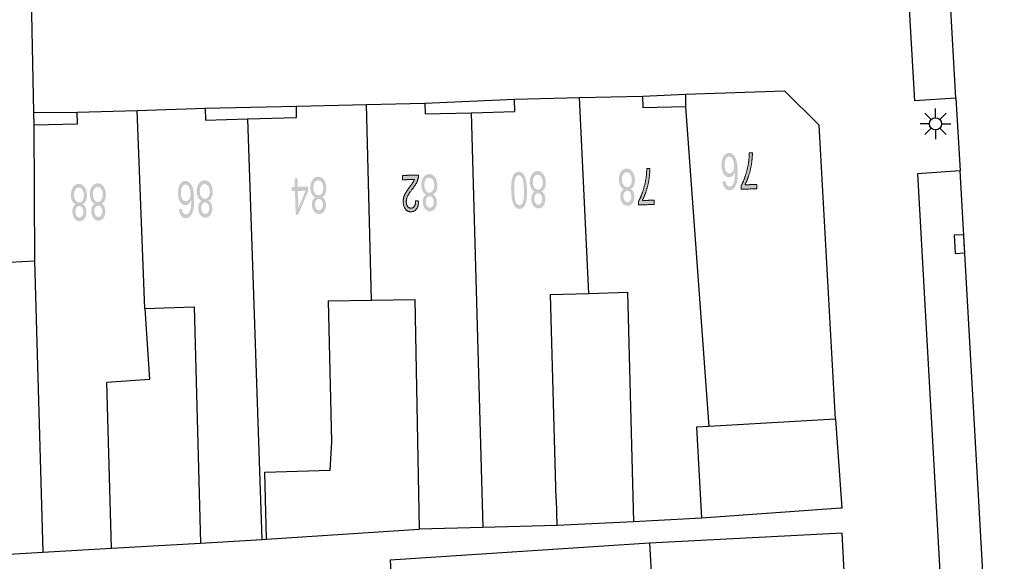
# Model space of a CAD drawing. Header units: metres. Extents: x 134521 to 134907, y 396000 to 396359.
# Tile 69 of 135: x 134715 to 134756, y 396063 to 396086. Entities that reach past the tile are written whole.
import ezdxf

# ---------------------------------------------------------------- set-up
doc = ezdxf.new("R2010")
doc.units = ezdxf.units.M
doc.header["$MEASUREMENT"] = 0

msp = doc.modelspace()

# ---------------------------------------------------------------- hatches: boundary and pattern name
at = {"linetype": 'Continuous', "lineweight": 0, "extrusion": (0, 0, -1)}
h = msp.add_hatch(color=251, dxfattribs=at)
edge = h.paths.add_edge_path()
edge.add_line((-134744.032, 396078.969), (-134744.154, 396078.988))
edge.add_spline(control_points=[(-134744.154, 396078.988), (-134744.174, 396078.88), (-134744.206, 396078.831), (-134744.258, 396078.754), (-134744.331, 396078.756), (-134744.39, 396078.758), (-134744.433, 396078.809), (-134744.489, 396078.874), (-134744.518, 396078.997), (-134744.548, 396079.12), (-134744.541, 396079.345), (-134744.5, 396079.242), (-134744.438, 396079.191), (-134744.375, 396079.14), (-134744.305, 396079.137), (-134744.182, 396079.133), (-134744.091, 396079.266), (-134744, 396079.398), (-134743.993, 396079.613), (-134743.988, 396079.754), (-134744.025, 396079.876), (-134744.061, 396079.999), (-134744.13, 396080.066), (-134744.199, 396080.132), (-134744.289, 396080.135), (-134744.442, 396080.141), (-134744.545, 396079.975), (-134744.647, 396079.809), (-134744.661, 396079.421), (-134744.675, 396078.986), (-134744.575, 396078.785), (-134744.487, 396078.61), (-134744.329, 396078.605), (-134744.211, 396078.601), (-134744.132, 396078.698), (-134744.053, 396078.795), (-134744.032, 396078.969)], knot_values=[0, 0, 0, 0.055556, 0.055556, 0.111111, 0.111111, 0.166667, 0.166667, 0.222222, 0.222222, 0.277778, 0.277778, 0.333333, 0.333333, 0.388889, 0.388889, 0.444444, 0.444444, 0.5, 0.5, 0.555556, 0.555556, 0.611111, 0.611111, 0.666667, 0.666667, 0.722222, 0.722222, 0.777778, 0.777778, 0.833333, 0.833333, 0.888889, 0.888889, 0.944444, 0.944444, 1, 1, 1], degree=2, periodic=0)
edge = h.paths.add_edge_path(flags=16)
edge.add_spline(control_points=[(-134744.512, 396079.632), (-134744.509, 396079.727), (-134744.479, 396079.813), (-134744.449, 396079.899), (-134744.4, 396079.943), (-134744.35, 396079.987), (-134744.296, 396079.985), (-134744.218, 396079.982), (-134744.166, 396079.886), (-134744.114, 396079.79), (-134744.119, 396079.628), (-134744.124, 396079.473), (-134744.182, 396079.385), (-134744.24, 396079.298), (-134744.325, 396079.3), (-134744.408, 396079.303), (-134744.463, 396079.395), (-134744.517, 396079.486), (-134744.512, 396079.632)], knot_values=[0, 0, 0, 0.111111, 0.111111, 0.222222, 0.222222, 0.333333, 0.333333, 0.444444, 0.444444, 0.555556, 0.555556, 0.666667, 0.666667, 0.777778, 0.777778, 0.888889, 0.888889, 1, 1, 1], degree=2, periodic=0)
h = msp.add_hatch(color=251, dxfattribs=at)
edge = h.paths.add_edge_path()
edge.add_line((-134745.444, 396078.845), (-134745.45, 396078.668))
edge.add_line((-134745.45, 396078.668), (-134744.803, 396078.646))
edge.add_line((-134744.803, 396078.646), (-134744.798, 396078.79))
edge.add_spline(control_points=[(-134744.798, 396078.79), (-134744.888, 396078.945), (-134744.973, 396079.201), (-134745.058, 396079.457), (-134745.1, 396079.725), (-134745.131, 396079.915), (-134745.133, 396080.139)], knot_values=[0, 0, 0, 0.333333, 0.333333, 0.666667, 0.666667, 1, 1, 1], degree=2, periodic=0)
edge.add_line((-134745.133, 396080.139), (-134745.26, 396080.143))
edge.add_spline(control_points=[(-134745.26, 396080.143), (-134745.264, 396079.966), (-134745.228, 396079.714), (-134745.192, 396079.462), (-134745.117, 396079.227), (-134745.043, 396078.992), (-134744.955, 396078.829)], knot_values=[0, 0, 0, 0.333333, 0.333333, 0.666667, 0.666667, 1, 1, 1], degree=2, periodic=0)
edge.add_line((-134744.955, 396078.829), (-134745.444, 396078.845))
h = msp.add_hatch(color=251, dxfattribs=at)
edge = h.paths.add_edge_path()
edge.add_spline(control_points=[(-134740.255, 396078.66), (-134740.333, 396078.621), (-134740.372, 396078.544), (-134740.412, 396078.468), (-134740.415, 396078.359), (-134740.419, 396078.196), (-134740.344, 396078.082), (-134740.269, 396077.969), (-134740.139, 396077.965), (-134740.008, 396077.962), (-134739.925, 396078.073), (-134739.842, 396078.185), (-134739.838, 396078.348), (-134739.835, 396078.452), (-134739.869, 396078.531), (-134739.904, 396078.609), (-134739.977, 396078.653), (-134739.883, 396078.695), (-134739.832, 396078.794), (-134739.781, 396078.893), (-134739.777, 396079.032), (-134739.772, 396079.224), (-134739.859, 396079.358), (-134739.946, 396079.491), (-134740.094, 396079.495), (-134740.242, 396079.5), (-134740.336, 396079.371), (-134740.43, 396079.242), (-134740.436, 396079.045), (-134740.44, 396078.899), (-134740.393, 396078.799), (-134740.346, 396078.699), (-134740.255, 396078.66)], knot_values=[0, 0, 0, 0.0625, 0.0625, 0.125, 0.125, 0.1875, 0.1875, 0.25, 0.25, 0.3125, 0.3125, 0.375, 0.375, 0.4375, 0.4375, 0.5, 0.5, 0.5625, 0.5625, 0.625, 0.625, 0.6875, 0.6875, 0.75, 0.75, 0.8125, 0.8125, 0.875, 0.875, 0.9375, 0.9375, 1, 1, 1], degree=2, periodic=0)
edge = h.paths.add_edge_path(flags=16)
edge.add_spline(control_points=[(-134740.309, 396079.043), (-134740.307, 396079.122), (-134740.281, 396079.195), (-134740.254, 396079.268), (-134740.204, 396079.307), (-134740.153, 396079.346), (-134740.097, 396079.345), (-134740.009, 396079.342), (-134739.955, 396079.256), (-134739.9, 396079.169), (-134739.904, 396079.038), (-134739.908, 396078.905), (-134739.969, 396078.82), (-134740.03, 396078.734), (-134740.118, 396078.737), (-134740.205, 396078.739), (-134740.259, 396078.827), (-134740.313, 396078.914), (-134740.309, 396079.043)], knot_values=[0, 0, 0, 0.111111, 0.111111, 0.222222, 0.222222, 0.333333, 0.333333, 0.444444, 0.444444, 0.555556, 0.555556, 0.666667, 0.666667, 0.777778, 0.777778, 0.888889, 0.888889, 1, 1, 1], degree=2, periodic=0)
edge = h.paths.add_edge_path(flags=16)
edge.add_spline(control_points=[(-134740.288, 396078.349), (-134740.285, 396078.456), (-134740.238, 396078.522), (-134740.191, 396078.588), (-134740.118, 396078.586), (-134740.048, 396078.584), (-134740.005, 396078.516), (-134739.962, 396078.447), (-134739.964, 396078.35), (-134739.967, 396078.249), (-134740.015, 396078.182), (-134740.063, 396078.114), (-134740.133, 396078.116), (-134740.203, 396078.118), (-134740.247, 396078.187), (-134740.291, 396078.255), (-134740.288, 396078.349)], knot_values=[0, 0, 0, 0.125, 0.125, 0.25, 0.25, 0.375, 0.375, 0.5, 0.5, 0.625, 0.625, 0.75, 0.75, 0.875, 0.875, 1, 1, 1], degree=2, periodic=0)
h = msp.add_hatch(color=251, dxfattribs=at)
edge = h.paths.add_edge_path()
edge.add_line((-134741.227, 396078.198), (-134741.232, 396078.021))
edge.add_line((-134741.232, 396078.021), (-134740.585, 396078.003))
edge.add_line((-134740.585, 396078.003), (-134740.581, 396078.146))
edge.add_spline(control_points=[(-134740.581, 396078.146), (-134740.672, 396078.301), (-134740.759, 396078.557), (-134740.845, 396078.812), (-134740.889, 396079.08), (-134740.92, 396079.269), (-134740.924, 396079.494)], knot_values=[0, 0, 0, 0.333333, 0.333333, 0.666667, 0.666667, 1, 1, 1], degree=2, periodic=0)
edge.add_line((-134740.924, 396079.494), (-134741.051, 396079.497))
edge.add_spline(control_points=[(-134741.051, 396079.497), (-134741.054, 396079.32), (-134741.016, 396079.068), (-134740.979, 396078.817), (-134740.903, 396078.582), (-134740.826, 396078.347), (-134740.738, 396078.184)], knot_values=[0, 0, 0, 0.333333, 0.333333, 0.666667, 0.666667, 1, 1, 1], degree=2, periodic=0)
edge.add_line((-134740.738, 396078.184), (-134741.227, 396078.198))
at = {"linetype": 'Continuous', "lineweight": 0}
h = msp.add_hatch(color=251, dxfattribs=at)
h.paths.add_polyline_path([(134726.507, 396077.601), (134726.473, 396078.572), (134726.339, 396078.568), (134726.333, 396078.737), (134726.468, 396078.742), (134726.456, 396079.1), (134726.578, 396079.104), (134726.59, 396078.746), (134727.024, 396078.76), (134727.03, 396078.591), (134726.607, 396077.605)])
h.paths.add_polyline_path([(134726.619, 396077.9), (134726.596, 396078.577), (134726.909, 396078.587)], flags=16)
at = {"linetype": 'Continuous', "lineweight": 0, "extrusion": (0, 0, -1)}
h = msp.add_hatch(color=251, dxfattribs=at)
edge = h.paths.add_edge_path()
edge.add_spline(control_points=[(-134727.585, 396078.324), (-134727.664, 396078.285), (-134727.703, 396078.209), (-134727.743, 396078.132), (-134727.747, 396078.024), (-134727.752, 396077.861), (-134727.678, 396077.747), (-134727.603, 396077.633), (-134727.473, 396077.628), (-134727.342, 396077.624), (-134727.259, 396077.735), (-134727.175, 396077.846), (-134727.17, 396078.01), (-134727.166, 396078.114), (-134727.2, 396078.192), (-134727.234, 396078.27), (-134727.307, 396078.315), (-134727.213, 396078.357), (-134727.162, 396078.455), (-134727.11, 396078.554), (-134727.105, 396078.693), (-134727.099, 396078.885), (-134727.185, 396079.019), (-134727.271, 396079.153), (-134727.419, 396079.158), (-134727.567, 396079.163), (-134727.662, 396079.035), (-134727.757, 396078.907), (-134727.764, 396078.71), (-134727.769, 396078.564), (-134727.722, 396078.464), (-134727.676, 396078.363), (-134727.585, 396078.324)], knot_values=[0, 0, 0, 0.0625, 0.0625, 0.125, 0.125, 0.1875, 0.1875, 0.25, 0.25, 0.3125, 0.3125, 0.375, 0.375, 0.4375, 0.4375, 0.5, 0.5, 0.5625, 0.5625, 0.625, 0.625, 0.6875, 0.6875, 0.75, 0.75, 0.8125, 0.8125, 0.875, 0.875, 0.9375, 0.9375, 1, 1, 1], degree=2, periodic=0)
edge = h.paths.add_edge_path(flags=16)
edge.add_spline(control_points=[(-134727.637, 396078.707), (-134727.635, 396078.786), (-134727.607, 396078.859), (-134727.58, 396078.932), (-134727.53, 396078.971), (-134727.479, 396079.009), (-134727.423, 396079.007), (-134727.335, 396079.004), (-134727.281, 396078.918), (-134727.227, 396078.831), (-134727.232, 396078.7), (-134727.236, 396078.567), (-134727.298, 396078.482), (-134727.359, 396078.397), (-134727.448, 396078.4), (-134727.534, 396078.403), (-134727.588, 396078.491), (-134727.642, 396078.578), (-134727.637, 396078.707)], knot_values=[0, 0, 0, 0.111111, 0.111111, 0.222222, 0.222222, 0.333333, 0.333333, 0.444444, 0.444444, 0.555556, 0.555556, 0.666667, 0.666667, 0.777778, 0.777778, 0.888889, 0.888889, 1, 1, 1], degree=2, periodic=0)
edge = h.paths.add_edge_path(flags=16)
edge.add_spline(control_points=[(-134727.62, 396078.013), (-134727.617, 396078.12), (-134727.569, 396078.185), (-134727.522, 396078.251), (-134727.449, 396078.249), (-134727.378, 396078.246), (-134727.336, 396078.178), (-134727.293, 396078.11), (-134727.296, 396078.013), (-134727.3, 396077.911), (-134727.348, 396077.844), (-134727.397, 396077.777), (-134727.466, 396077.779), (-134727.536, 396077.782), (-134727.58, 396077.85), (-134727.624, 396077.919), (-134727.62, 396078.013)], knot_values=[0, 0, 0, 0.125, 0.125, 0.25, 0.25, 0.375, 0.375, 0.5, 0.5, 0.625, 0.625, 0.75, 0.75, 0.875, 0.875, 1, 1, 1], degree=2, periodic=0)
h = msp.add_hatch(color=251, dxfattribs=at)
edge = h.paths.add_edge_path()
edge.add_line((-134730.893, 396079.036), (-134730.888, 396079.213))
edge.add_line((-134730.888, 396079.213), (-134731.548, 396079.232))
edge.add_spline(control_points=[(-134731.548, 396079.232), (-134731.551, 396079.165), (-134731.537, 396079.103), (-134731.515, 396079.001), (-134731.462, 396078.902), (-134731.409, 396078.802), (-134731.308, 396078.67), (-134731.151, 396078.465), (-134731.097, 396078.347), (-134731.043, 396078.228), (-134731.046, 396078.123), (-134731.049, 396078.014), (-134731.103, 396077.94), (-134731.158, 396077.867), (-134731.241, 396077.869), (-134731.33, 396077.871), (-134731.381, 396077.953), (-134731.432, 396078.034), (-134731.428, 396078.175)], knot_values=[0, 0, 0, 0.111111, 0.111111, 0.222222, 0.222222, 0.333333, 0.333333, 0.444444, 0.444444, 0.555556, 0.555556, 0.666667, 0.666667, 0.777778, 0.777778, 0.888889, 0.888889, 1, 1, 1], degree=2, periodic=0)
edge.add_line((-134731.428, 396078.175), (-134731.555, 396078.159))
edge.add_spline(control_points=[(-134731.555, 396078.159), (-134731.548, 396077.947), (-134731.467, 396077.834), (-134731.385, 396077.721), (-134731.243, 396077.717), (-134731.099, 396077.713), (-134731.012, 396077.83), (-134730.925, 396077.947), (-134730.92, 396078.124), (-134730.917, 396078.214), (-134730.939, 396078.302), (-134730.961, 396078.389), (-134731.015, 396078.487), (-134731.07, 396078.585), (-134731.197, 396078.756), (-134731.304, 396078.898), (-134731.333, 396078.949), (-134731.363, 396078.999), (-134731.382, 396079.05)], knot_values=[0, 0, 0, 0.111111, 0.111111, 0.222222, 0.222222, 0.333333, 0.333333, 0.444444, 0.444444, 0.555556, 0.555556, 0.666667, 0.666667, 0.777778, 0.777778, 0.888889, 0.888889, 1, 1, 1], degree=2, periodic=0)
edge.add_line((-134731.382, 396079.05), (-134730.893, 396079.036))
h = msp.add_hatch(color=251, dxfattribs=at)
edge = h.paths.add_edge_path()
edge.add_spline(control_points=[(-134732.142, 396078.434), (-134732.22, 396078.394), (-134732.259, 396078.318), (-134732.298, 396078.241), (-134732.301, 396078.133), (-134732.306, 396077.969), (-134732.23, 396077.856), (-134732.155, 396077.742), (-134732.025, 396077.739), (-134731.894, 396077.735), (-134731.812, 396077.847), (-134731.729, 396077.958), (-134731.724, 396078.122), (-134731.721, 396078.226), (-134731.756, 396078.304), (-134731.79, 396078.382), (-134731.863, 396078.426), (-134731.77, 396078.469), (-134731.719, 396078.568), (-134731.668, 396078.666), (-134731.664, 396078.806), (-134731.658, 396078.998), (-134731.745, 396079.131), (-134731.832, 396079.265), (-134731.98, 396079.269), (-134732.128, 396079.273), (-134732.222, 396079.144), (-134732.317, 396079.015), (-134732.322, 396078.819), (-134732.326, 396078.673), (-134732.279, 396078.572), (-134732.232, 396078.472), (-134732.142, 396078.434)], knot_values=[0, 0, 0, 0.0625, 0.0625, 0.125, 0.125, 0.1875, 0.1875, 0.25, 0.25, 0.3125, 0.3125, 0.375, 0.375, 0.4375, 0.4375, 0.5, 0.5, 0.5625, 0.5625, 0.625, 0.625, 0.6875, 0.6875, 0.75, 0.75, 0.8125, 0.8125, 0.875, 0.875, 0.9375, 0.9375, 1, 1, 1], degree=2, periodic=0)
edge = h.paths.add_edge_path(flags=16)
edge.add_spline(control_points=[(-134732.196, 396078.817), (-134732.193, 396078.896), (-134732.167, 396078.969), (-134732.14, 396079.042), (-134732.09, 396079.081), (-134732.04, 396079.12), (-134731.983, 396079.118), (-134731.895, 396079.116), (-134731.841, 396079.029), (-134731.787, 396078.943), (-134731.79, 396078.812), (-134731.794, 396078.679), (-134731.855, 396078.593), (-134731.916, 396078.508), (-134732.005, 396078.51), (-134732.091, 396078.513), (-134732.145, 396078.6), (-134732.199, 396078.688), (-134732.196, 396078.817)], knot_values=[0, 0, 0, 0.111111, 0.111111, 0.222222, 0.222222, 0.333333, 0.333333, 0.444444, 0.444444, 0.555556, 0.555556, 0.666667, 0.666667, 0.777778, 0.777778, 0.888889, 0.888889, 1, 1, 1], degree=2, periodic=0)
edge = h.paths.add_edge_path(flags=16)
edge.add_spline(control_points=[(-134732.175, 396078.123), (-134732.172, 396078.229), (-134732.125, 396078.295), (-134732.078, 396078.361), (-134732.005, 396078.359), (-134731.934, 396078.357), (-134731.891, 396078.289), (-134731.848, 396078.221), (-134731.851, 396078.124), (-134731.853, 396078.023), (-134731.902, 396077.955), (-134731.95, 396077.888), (-134732.019, 396077.89), (-134732.089, 396077.892), (-134732.133, 396077.96), (-134732.177, 396078.029), (-134732.175, 396078.123)], knot_values=[0, 0, 0, 0.125, 0.125, 0.25, 0.25, 0.375, 0.375, 0.5, 0.5, 0.625, 0.625, 0.75, 0.75, 0.875, 0.875, 1, 1, 1], degree=2, periodic=0)
h = msp.add_hatch(color=251, dxfattribs=at)
edge = h.paths.add_edge_path()
edge.add_spline(control_points=[(-134736.006, 396078.615), (-134736.014, 396078.349), (-134735.982, 396078.186), (-134735.95, 396078.023), (-134735.88, 396077.933), (-134735.811, 396077.843), (-134735.702, 396077.84), (-134735.622, 396077.838), (-134735.559, 396077.885), (-134735.497, 396077.932), (-134735.455, 396078.022), (-134735.413, 396078.112), (-134735.387, 396078.243), (-134735.361, 396078.374), (-134735.355, 396078.597), (-134735.347, 396078.86), (-134735.379, 396079.024), (-134735.411, 396079.187), (-134735.48, 396079.277), (-134735.549, 396079.367), (-134735.659, 396079.37), (-134735.804, 396079.375), (-134735.89, 396079.222), (-134735.994, 396079.037), (-134736.006, 396078.615)], knot_values=[0, 0, 0, 0.083333, 0.083333, 0.166667, 0.166667, 0.25, 0.25, 0.333333, 0.333333, 0.416667, 0.416667, 0.5, 0.5, 0.583333, 0.583333, 0.666667, 0.666667, 0.75, 0.75, 0.833333, 0.833333, 0.916667, 0.916667, 1, 1, 1], degree=2, periodic=0)
edge = h.paths.add_edge_path(flags=16)
edge.add_spline(control_points=[(-134735.88, 396078.611), (-134735.869, 396078.981), (-134735.809, 396079.102), (-134735.748, 396079.222), (-134735.663, 396079.22), (-134735.579, 396079.217), (-134735.525, 396079.093), (-134735.471, 396078.969), (-134735.481, 396078.6), (-134735.492, 396078.23), (-134735.552, 396078.11), (-134735.613, 396077.99), (-134735.699, 396077.992), (-134735.783, 396077.995), (-134735.831, 396078.103), (-134735.89, 396078.242), (-134735.88, 396078.611)], knot_values=[0, 0, 0, 0.125, 0.125, 0.25, 0.25, 0.375, 0.375, 0.5, 0.5, 0.625, 0.625, 0.75, 0.75, 0.875, 0.875, 1, 1, 1], degree=2, periodic=0)
h = msp.add_hatch(color=251, dxfattribs=at)
edge = h.paths.add_edge_path()
edge.add_spline(control_points=[(-134736.595, 396078.557), (-134736.673, 396078.517), (-134736.712, 396078.441), (-134736.751, 396078.364), (-134736.754, 396078.256), (-134736.759, 396078.093), (-134736.684, 396077.979), (-134736.609, 396077.866), (-134736.479, 396077.862), (-134736.348, 396077.858), (-134736.265, 396077.97), (-134736.182, 396078.082), (-134736.178, 396078.245), (-134736.175, 396078.349), (-134736.209, 396078.427), (-134736.243, 396078.505), (-134736.317, 396078.549), (-134736.223, 396078.592), (-134736.172, 396078.691), (-134736.121, 396078.79), (-134736.117, 396078.929), (-134736.112, 396079.121), (-134736.199, 396079.255), (-134736.286, 396079.388), (-134736.434, 396079.392), (-134736.582, 396079.396), (-134736.676, 396079.267), (-134736.77, 396079.138), (-134736.776, 396078.942), (-134736.78, 396078.796), (-134736.733, 396078.696), (-134736.686, 396078.595), (-134736.595, 396078.557)], knot_values=[0, 0, 0, 0.0625, 0.0625, 0.125, 0.125, 0.1875, 0.1875, 0.25, 0.25, 0.3125, 0.3125, 0.375, 0.375, 0.4375, 0.4375, 0.5, 0.5, 0.5625, 0.5625, 0.625, 0.625, 0.6875, 0.6875, 0.75, 0.75, 0.8125, 0.8125, 0.875, 0.875, 0.9375, 0.9375, 1, 1, 1], degree=2, periodic=0)
edge = h.paths.add_edge_path(flags=16)
edge.add_spline(control_points=[(-134736.649, 396078.94), (-134736.647, 396079.019), (-134736.62, 396079.092), (-134736.594, 396079.165), (-134736.543, 396079.204), (-134736.493, 396079.243), (-134736.437, 396079.241), (-134736.349, 396079.239), (-134736.294, 396079.152), (-134736.24, 396079.066), (-134736.244, 396078.935), (-134736.247, 396078.802), (-134736.308, 396078.716), (-134736.369, 396078.631), (-134736.458, 396078.633), (-134736.545, 396078.636), (-134736.599, 396078.723), (-134736.653, 396078.811), (-134736.649, 396078.94)], knot_values=[0, 0, 0, 0.111111, 0.111111, 0.222222, 0.222222, 0.333333, 0.333333, 0.444444, 0.444444, 0.555556, 0.555556, 0.666667, 0.666667, 0.777778, 0.777778, 0.888889, 0.888889, 1, 1, 1], degree=2, periodic=0)
edge = h.paths.add_edge_path(flags=16)
edge.add_spline(control_points=[(-134736.628, 396078.246), (-134736.625, 396078.352), (-134736.578, 396078.418), (-134736.531, 396078.484), (-134736.458, 396078.482), (-134736.387, 396078.48), (-134736.344, 396078.412), (-134736.301, 396078.344), (-134736.304, 396078.247), (-134736.307, 396078.146), (-134736.355, 396078.078), (-134736.403, 396078.011), (-134736.473, 396078.013), (-134736.543, 396078.015), (-134736.587, 396078.083), (-134736.631, 396078.152), (-134736.628, 396078.246)], knot_values=[0, 0, 0, 0.125, 0.125, 0.25, 0.25, 0.375, 0.375, 0.5, 0.5, 0.625, 0.625, 0.75, 0.75, 0.875, 0.875, 1, 1, 1], degree=2, periodic=0)
h = msp.add_hatch(color=251, dxfattribs=at)
edge = h.paths.add_edge_path()
edge.add_spline(control_points=[(-134717.75, 396078.029), (-134717.828, 396077.99), (-134717.867, 396077.913), (-134717.907, 396077.837), (-134717.91, 396077.728), (-134717.914, 396077.565), (-134717.839, 396077.451), (-134717.764, 396077.338), (-134717.634, 396077.334), (-134717.503, 396077.331), (-134717.42, 396077.442), (-134717.337, 396077.554), (-134717.333, 396077.717), (-134717.33, 396077.821), (-134717.364, 396077.9), (-134717.399, 396077.978), (-134717.472, 396078.022), (-134717.378, 396078.064), (-134717.327, 396078.163), (-134717.276, 396078.262), (-134717.272, 396078.401), (-134717.267, 396078.593), (-134717.354, 396078.727), (-134717.441, 396078.86), (-134717.589, 396078.864), (-134717.737, 396078.869), (-134717.831, 396078.74), (-134717.925, 396078.611), (-134717.931, 396078.414), (-134717.935, 396078.268), (-134717.888, 396078.168), (-134717.841, 396078.068), (-134717.75, 396078.029)], knot_values=[0, 0, 0, 0.0625, 0.0625, 0.125, 0.125, 0.1875, 0.1875, 0.25, 0.25, 0.3125, 0.3125, 0.375, 0.375, 0.4375, 0.4375, 0.5, 0.5, 0.5625, 0.5625, 0.625, 0.625, 0.6875, 0.6875, 0.75, 0.75, 0.8125, 0.8125, 0.875, 0.875, 0.9375, 0.9375, 1, 1, 1], degree=2, periodic=0)
edge = h.paths.add_edge_path(flags=16)
edge.add_spline(control_points=[(-134717.804, 396078.412), (-134717.802, 396078.491), (-134717.776, 396078.564), (-134717.749, 396078.637), (-134717.699, 396078.676), (-134717.648, 396078.715), (-134717.592, 396078.714), (-134717.504, 396078.711), (-134717.45, 396078.625), (-134717.395, 396078.538), (-134717.399, 396078.407), (-134717.403, 396078.274), (-134717.464, 396078.189), (-134717.525, 396078.103), (-134717.613, 396078.106), (-134717.7, 396078.108), (-134717.754, 396078.196), (-134717.808, 396078.283), (-134717.804, 396078.412)], knot_values=[0, 0, 0, 0.111111, 0.111111, 0.222222, 0.222222, 0.333333, 0.333333, 0.444444, 0.444444, 0.555556, 0.555556, 0.666667, 0.666667, 0.777778, 0.777778, 0.888889, 0.888889, 1, 1, 1], degree=2, periodic=0)
edge = h.paths.add_edge_path(flags=16)
edge.add_spline(control_points=[(-134717.783, 396077.718), (-134717.78, 396077.825), (-134717.733, 396077.891), (-134717.686, 396077.957), (-134717.613, 396077.955), (-134717.543, 396077.953), (-134717.5, 396077.885), (-134717.457, 396077.816), (-134717.459, 396077.719), (-134717.462, 396077.618), (-134717.51, 396077.551), (-134717.558, 396077.483), (-134717.628, 396077.485), (-134717.698, 396077.487), (-134717.742, 396077.556), (-134717.786, 396077.624), (-134717.783, 396077.718)], knot_values=[0, 0, 0, 0.125, 0.125, 0.25, 0.25, 0.375, 0.375, 0.5, 0.5, 0.625, 0.625, 0.75, 0.75, 0.875, 0.875, 1, 1, 1], degree=2, periodic=0)
h = msp.add_hatch(color=251, dxfattribs=at)
edge = h.paths.add_edge_path()
edge.add_spline(control_points=[(-134718.527, 396078.051), (-134718.605, 396078.011), (-134718.644, 396077.935), (-134718.683, 396077.858), (-134718.686, 396077.75), (-134718.691, 396077.587), (-134718.615, 396077.473), (-134718.54, 396077.36), (-134718.41, 396077.356), (-134718.279, 396077.352), (-134718.197, 396077.464), (-134718.114, 396077.576), (-134718.109, 396077.739), (-134718.106, 396077.843), (-134718.141, 396077.921), (-134718.175, 396077.999), (-134718.248, 396078.043), (-134718.155, 396078.086), (-134718.104, 396078.185), (-134718.053, 396078.284), (-134718.049, 396078.423), (-134718.043, 396078.615), (-134718.13, 396078.749), (-134718.217, 396078.882), (-134718.365, 396078.886), (-134718.513, 396078.89), (-134718.607, 396078.761), (-134718.702, 396078.633), (-134718.707, 396078.436), (-134718.711, 396078.29), (-134718.664, 396078.19), (-134718.618, 396078.09), (-134718.527, 396078.051)], knot_values=[0, 0, 0, 0.0625, 0.0625, 0.125, 0.125, 0.1875, 0.1875, 0.25, 0.25, 0.3125, 0.3125, 0.375, 0.375, 0.4375, 0.4375, 0.5, 0.5, 0.5625, 0.5625, 0.625, 0.625, 0.6875, 0.6875, 0.75, 0.75, 0.8125, 0.8125, 0.875, 0.875, 0.9375, 0.9375, 1, 1, 1], degree=2, periodic=0)
edge = h.paths.add_edge_path(flags=16)
edge.add_spline(control_points=[(-134718.581, 396078.434), (-134718.579, 396078.513), (-134718.552, 396078.586), (-134718.525, 396078.659), (-134718.475, 396078.698), (-134718.425, 396078.737), (-134718.368, 396078.735), (-134718.281, 396078.733), (-134718.226, 396078.646), (-134718.172, 396078.56), (-134718.175, 396078.429), (-134718.179, 396078.296), (-134718.24, 396078.21), (-134718.301, 396078.125), (-134718.39, 396078.127), (-134718.476, 396078.13), (-134718.53, 396078.217), (-134718.584, 396078.305), (-134718.581, 396078.434)], knot_values=[0, 0, 0, 0.111111, 0.111111, 0.222222, 0.222222, 0.333333, 0.333333, 0.444444, 0.444444, 0.555556, 0.555556, 0.666667, 0.666667, 0.777778, 0.777778, 0.888889, 0.888889, 1, 1, 1], degree=2, periodic=0)
edge = h.paths.add_edge_path(flags=16)
edge.add_spline(control_points=[(-134718.56, 396077.74), (-134718.557, 396077.846), (-134718.51, 396077.912), (-134718.463, 396077.979), (-134718.39, 396077.976), (-134718.319, 396077.975), (-134718.276, 396077.906), (-134718.233, 396077.838), (-134718.236, 396077.741), (-134718.239, 396077.64), (-134718.287, 396077.573), (-134718.335, 396077.505), (-134718.404, 396077.507), (-134718.474, 396077.509), (-134718.518, 396077.577), (-134718.562, 396077.646), (-134718.56, 396077.74)], knot_values=[0, 0, 0, 0.125, 0.125, 0.25, 0.25, 0.375, 0.375, 0.5, 0.5, 0.625, 0.625, 0.75, 0.75, 0.875, 0.875, 1, 1, 1], degree=2, periodic=0)
h = msp.add_hatch(color=251, dxfattribs=at)
edge = h.paths.add_edge_path()
edge.add_line((-134721.702, 396077.824), (-134721.824, 396077.842))
edge.add_spline(control_points=[(-134721.824, 396077.842), (-134721.843, 396077.734), (-134721.875, 396077.685), (-134721.927, 396077.607), (-134722, 396077.61), (-134722.059, 396077.611), (-134722.102, 396077.662), (-134722.158, 396077.727), (-134722.188, 396077.849), (-134722.218, 396077.972), (-134722.214, 396078.197), (-134722.172, 396078.095), (-134722.109, 396078.044), (-134722.046, 396077.993), (-134721.976, 396077.991), (-134721.853, 396077.987), (-134721.763, 396078.12), (-134721.673, 396078.253), (-134721.667, 396078.468), (-134721.663, 396078.609), (-134721.7, 396078.731), (-134721.737, 396078.854), (-134721.807, 396078.92), (-134721.876, 396078.987), (-134721.966, 396078.989), (-134722.119, 396078.993), (-134722.221, 396078.827), (-134722.323, 396078.66), (-134722.333, 396078.272), (-134722.346, 396077.838), (-134722.244, 396077.637), (-134722.155, 396077.463), (-134721.997, 396077.458), (-134721.879, 396077.455), (-134721.801, 396077.552), (-134721.722, 396077.65), (-134721.702, 396077.824)], knot_values=[0, 0, 0, 0.055556, 0.055556, 0.111111, 0.111111, 0.166667, 0.166667, 0.222222, 0.222222, 0.277778, 0.277778, 0.333333, 0.333333, 0.388889, 0.388889, 0.444444, 0.444444, 0.5, 0.5, 0.555556, 0.555556, 0.611111, 0.611111, 0.666667, 0.666667, 0.722222, 0.722222, 0.777778, 0.777778, 0.833333, 0.833333, 0.888889, 0.888889, 0.944444, 0.944444, 1, 1, 1], degree=2, periodic=0)
edge = h.paths.add_edge_path(flags=16)
edge.add_spline(control_points=[(-134722.186, 396078.484), (-134722.184, 396078.579), (-134722.154, 396078.665), (-134722.125, 396078.751), (-134722.076, 396078.796), (-134722.026, 396078.84), (-134721.973, 396078.838), (-134721.895, 396078.836), (-134721.842, 396078.74), (-134721.789, 396078.645), (-134721.793, 396078.483), (-134721.797, 396078.327), (-134721.855, 396078.239), (-134721.912, 396078.151), (-134721.997, 396078.154), (-134722.08, 396078.156), (-134722.135, 396078.247), (-134722.191, 396078.338), (-134722.186, 396078.484)], knot_values=[0, 0, 0, 0.111111, 0.111111, 0.222222, 0.222222, 0.333333, 0.333333, 0.444444, 0.444444, 0.555556, 0.555556, 0.666667, 0.666667, 0.777778, 0.777778, 0.888889, 0.888889, 1, 1, 1], degree=2, periodic=0)
h = msp.add_hatch(color=251, dxfattribs=at)
edge = h.paths.add_edge_path()
edge.add_spline(control_points=[(-134722.918, 396078.176), (-134722.996, 396078.136), (-134723.035, 396078.06), (-134723.074, 396077.983), (-134723.077, 396077.875), (-134723.082, 396077.712), (-134723.007, 396077.598), (-134722.932, 396077.485), (-134722.801, 396077.481), (-134722.671, 396077.477), (-134722.588, 396077.589), (-134722.505, 396077.701), (-134722.5, 396077.864), (-134722.498, 396077.968), (-134722.532, 396078.046), (-134722.566, 396078.124), (-134722.639, 396078.168), (-134722.546, 396078.211), (-134722.495, 396078.31), (-134722.444, 396078.409), (-134722.44, 396078.548), (-134722.435, 396078.74), (-134722.522, 396078.874), (-134722.609, 396079.007), (-134722.757, 396079.011), (-134722.904, 396079.015), (-134722.999, 396078.886), (-134723.093, 396078.757), (-134723.099, 396078.561), (-134723.103, 396078.415), (-134723.056, 396078.315), (-134723.009, 396078.215), (-134722.918, 396078.176)], knot_values=[0, 0, 0, 0.0625, 0.0625, 0.125, 0.125, 0.1875, 0.1875, 0.25, 0.25, 0.3125, 0.3125, 0.375, 0.375, 0.4375, 0.4375, 0.5, 0.5, 0.5625, 0.5625, 0.625, 0.625, 0.6875, 0.6875, 0.75, 0.75, 0.8125, 0.8125, 0.875, 0.875, 0.9375, 0.9375, 1, 1, 1], degree=2, periodic=0)
edge = h.paths.add_edge_path(flags=16)
edge.add_spline(control_points=[(-134722.972, 396078.559), (-134722.97, 396078.638), (-134722.943, 396078.711), (-134722.917, 396078.784), (-134722.866, 396078.823), (-134722.816, 396078.862), (-134722.76, 396078.86), (-134722.672, 396078.858), (-134722.617, 396078.771), (-134722.563, 396078.685), (-134722.567, 396078.554), (-134722.57, 396078.421), (-134722.631, 396078.335), (-134722.692, 396078.25), (-134722.781, 396078.252), (-134722.867, 396078.255), (-134722.922, 396078.342), (-134722.976, 396078.43), (-134722.972, 396078.559)], knot_values=[0, 0, 0, 0.111111, 0.111111, 0.222222, 0.222222, 0.333333, 0.333333, 0.444444, 0.444444, 0.555556, 0.555556, 0.666667, 0.666667, 0.777778, 0.777778, 0.888889, 0.888889, 1, 1, 1], degree=2, periodic=0)
edge = h.paths.add_edge_path(flags=16)
edge.add_spline(control_points=[(-134722.951, 396077.865), (-134722.948, 396077.971), (-134722.901, 396078.037), (-134722.854, 396078.104), (-134722.781, 396078.101), (-134722.71, 396078.099), (-134722.667, 396078.031), (-134722.624, 396077.963), (-134722.627, 396077.866), (-134722.63, 396077.765), (-134722.678, 396077.697), (-134722.726, 396077.63), (-134722.796, 396077.632), (-134722.866, 396077.634), (-134722.91, 396077.702), (-134722.954, 396077.771), (-134722.951, 396077.865)], knot_values=[0, 0, 0, 0.125, 0.125, 0.25, 0.25, 0.375, 0.375, 0.5, 0.5, 0.625, 0.625, 0.75, 0.75, 0.875, 0.875, 1, 1, 1], degree=2, periodic=0)

# ---------------------------------------------------------------- linework, layer by layer
at = {"color": 251}
for p, q in [((134751.934, 396082.278), (134751.268, 396093.865)), ((134753.621, 396082.391), (134752.962, 396093.962)), ((134715.52, 396092.3), (134715.739, 396081.8)), ((134742.51, 396082.55), (134746.58, 396082.69)), ((134748, 396081.28), (134746.58, 396082.69)), ((134731.812, 396082.187), (134735.493, 396082.345)), ((134735.493, 396082.345), (134738.166, 396082.412)), ((134735.504, 396081.844), (134735.493, 396082.345)), ((134738.166, 396082.412), (134740.766, 396082.478)), ((134738.54, 396074.366), (134738.166, 396082.412)), ((134740.766, 396082.478), (134742.51, 396082.55)), ((134740.779, 396081.991), (134740.766, 396082.478)), ((134742.51, 396082.55), (134742.51, 396082.04)), ((134753.621, 396082.391), (134751.934, 396082.278)), ((134753.621, 396082.391), (134753.792, 396079.4)), ((134717.529, 396081.813), (134719.997, 396081.888)), ((134719.997, 396081.888), (134722.783, 396081.973)), ((134720.305, 396073.75), (134719.997, 396081.888)), ((134722.783, 396081.973), (134726.531, 396082.067)), ((134722.783, 396081.973), (134722.798, 396081.488)), ((134726.531, 396082.067), (134729.412, 396082.132)), ((134726.544, 396081.593), (134726.531, 396082.067)), ((134729.412, 396082.132), (134731.812, 396082.187)), ((134729.619, 396074.086), (134729.412, 396082.132)), ((134731.812, 396082.187), (134731.822, 396081.74)), ((134742.51, 396082.04), (134740.779, 396081.991)), ((134742.51, 396082.04), (134743.467, 396068.898)), ((134752.783, 396081.585), (134752.783, 396081.96)), ((134715.739, 396081.8), (134717.529, 396081.813)), ((134715.739, 396081.8), (134715.75, 396081.29)), ((134717.542, 396081.34), (134717.529, 396081.813)), ((134722.798, 396081.488), (134724.53, 396081.537)), ((134724.53, 396081.537), (134726.544, 396081.593)), ((134724.53, 396081.537), (134725.116, 396064.247)), ((134731.822, 396081.74), (134733.718, 396081.794)), ((134733.718, 396081.794), (134735.504, 396081.844)), ((134733.718, 396081.794), (134734.188, 396064.746)), ((134752.606, 396081.512), (134752.341, 396081.777)), ((134753.225, 396081.777), (134752.96, 396081.512)), ((134715.75, 396081.29), (134717.542, 396081.34)), ((134715.75, 396081.29), (134715.782, 396075.711)), ((134748.68, 396069.19), (134748, 396081.28)), ((134752.533, 396081.335), (134752.158, 396081.335)), ((134752.606, 396081.158), (134752.341, 396080.893)), ((134752.783, 396081.085), (134752.783, 396080.71)), ((134752.96, 396081.158), (134753.225, 396080.893)), ((134753.033, 396081.335), (134753.408, 396081.335)), ((134753.792, 396079.4), (134752.048, 396079.287)), ((134752.048, 396079.287), (134753.822, 396047.471)), ((134755.608, 396047.523), (134753.792, 396079.4)), ((134711.96, 396075.479), (134715.782, 396075.711)), ((134715.782, 396075.711), (134716.119, 396063.725)), ((134736.965, 396074.322), (134738.54, 396074.366)), ((134737.201, 396065.906), (134736.965, 396074.322)), ((134738.54, 396074.366), (134740.144, 396074.411)), ((134740.39, 396064.97), (134740.144, 396074.411)), ((134720.305, 396073.75), (134722.328, 396073.807)), ((134722.328, 396073.807), (134722.6, 396064.101)), ((134727.854, 396074.062), (134729.619, 396074.086)), ((134727.985, 396068.266), (134727.854, 396074.062)), ((134729.619, 396074.086), (134731.395, 396074.111)), ((134731.395, 396074.111), (134731.579, 396064.673)), ((134720.305, 396073.75), (134720.497, 396070.82)), ((134720.497, 396070.82), (134718.754, 396070.705)), ((134718.945, 396063.889), (134718.754, 396070.705)), ((134748.68, 396069.19), (134743.467, 396068.898)), ((134748.68, 396069.19), (134748.938, 396065.538)), ((134743.467, 396068.898), (134742.96, 396068.87)), ((134742.96, 396068.87), (134743.17, 396065.13)), ((134727.924, 396067.097), (134727.985, 396068.266)), ((134725.233, 396067.022), (134727.924, 396067.097)), ((134725.311, 396064.258), (134725.233, 396067.022)), ((134737.201, 396065.906), (134737.231, 396064.832)), ((134748.891, 396065.535), (134743.17, 396065.13)), ((134748.938, 396065.538), (134748.891, 396065.535)), ((134740.39, 396064.97), (134737.231, 396064.832)), ((134743.17, 396065.13), (134740.39, 396064.97)), ((134725.311, 396064.258), (134731.579, 396064.673)), ((134734.188, 396064.746), (134731.579, 396064.673)), ((134737.231, 396064.832), (134734.188, 396064.746)), ((134748.95, 396064.51), (134741.04, 396064.098)), ((134749.1, 396061.66), (134748.95, 396064.51)), ((134718.945, 396063.889), (134722.6, 396064.101)), ((134722.6, 396064.101), (134725.116, 396064.247)), ((134725.116, 396064.247), (134725.311, 396064.258)), ((134741.04, 396064.098), (134730.391, 396063.4)), ((134741.04, 396064.098), (134741.154, 396062.022)), ((134711.193, 396063.439), (134716.119, 396063.725)), ((134716.119, 396063.725), (134718.945, 396063.889)), ((134730.391, 396063.4), (134730.788, 396054.2))]:
    msp.add_line(p, q, dxfattribs=at)
at = {"color": 251, "flags": 128}
msp.add_lwpolyline([(134753.963, 396076.404), (134753.942, 396076.778), (134753.542, 396076.756), (134753.585, 396076.007), (134753.984, 396076.03), (134753.963, 396076.404)], dxfattribs=at)
at = {"color": 251}
msp.add_circle((134752.783, 396081.335), 0.25, dxfattribs=at)
at = {"color": 251, "linetype": 'Continuous', "lineweight": 0}
for points, knots in [([(134745.444, 396078.845), (134745.447, 396078.757), (134745.45, 396078.668), (134745.126, 396078.657), (134744.803, 396078.646), (134744.801, 396078.718), (134744.798, 396078.79), (134744.888, 396078.945), (134744.973, 396079.201), (134745.058, 396079.457), (134745.1, 396079.725), (134745.131, 396079.915), (134745.133, 396080.139), (134745.197, 396080.141), (134745.26, 396080.143), (134745.264, 396079.966), (134745.228, 396079.714), (134745.192, 396079.462), (134745.117, 396079.227), (134745.043, 396078.992), (134744.955, 396078.829), (134745.199, 396078.837), (134745.444, 396078.845)], [0, 0, 0, 0.066667, 0.066667, 0.133333, 0.133333, 0.2, 0.2, 0.266667, 0.266667, 0.333333, 0.333333, 0.4, 0.4, 0.6, 0.6, 0.666667, 0.666667, 0.733333, 0.733333, 0.8, 0.8, 1, 1, 1]), ([(134741.227, 396078.198), (134741.229, 396078.11), (134741.232, 396078.021), (134740.908, 396078.012), (134740.585, 396078.003), (134740.583, 396078.075), (134740.581, 396078.146), (134740.672, 396078.301), (134740.759, 396078.557), (134740.845, 396078.812), (134740.889, 396079.08), (134740.92, 396079.269), (134740.924, 396079.494), (134740.988, 396079.495), (134741.051, 396079.497), (134741.054, 396079.32), (134741.016, 396079.068), (134740.979, 396078.817), (134740.903, 396078.582), (134740.826, 396078.347), (134740.738, 396078.184), (134740.982, 396078.191), (134741.227, 396078.198)], [0, 0, 0, 0.066667, 0.066667, 0.133333, 0.133333, 0.2, 0.2, 0.266667, 0.266667, 0.333333, 0.333333, 0.4, 0.4, 0.6, 0.6, 0.666667, 0.666667, 0.733333, 0.733333, 0.8, 0.8, 1, 1, 1]), ([(134730.893, 396079.036), (134730.89, 396079.125), (134730.888, 396079.213), (134731.218, 396079.223), (134731.548, 396079.232), (134731.551, 396079.165), (134731.537, 396079.103), (134731.515, 396079.001), (134731.462, 396078.902), (134731.409, 396078.802), (134731.308, 396078.67), (134731.151, 396078.465), (134731.097, 396078.347), (134731.043, 396078.228), (134731.046, 396078.123), (134731.049, 396078.014), (134731.103, 396077.94), (134731.158, 396077.867), (134731.241, 396077.869), (134731.33, 396077.871), (134731.381, 396077.953), (134731.432, 396078.034), (134731.428, 396078.175), (134731.492, 396078.167), (134731.555, 396078.159), (134731.548, 396077.947), (134731.467, 396077.834), (134731.385, 396077.721), (134731.243, 396077.717), (134731.099, 396077.713), (134731.012, 396077.83), (134730.925, 396077.947), (134730.92, 396078.124), (134730.917, 396078.214), (134730.939, 396078.302), (134730.961, 396078.389), (134731.015, 396078.487), (134731.07, 396078.585), (134731.197, 396078.756), (134731.304, 396078.898), (134731.333, 396078.949), (134731.363, 396078.999), (134731.382, 396079.05), (134731.138, 396079.043), (134730.893, 396079.036)], [0, 0, 0, 0.1, 0.1, 0.2, 0.2, 0.222222, 0.222222, 0.244444, 0.244444, 0.266667, 0.266667, 0.288889, 0.288889, 0.311111, 0.311111, 0.333333, 0.333333, 0.355556, 0.355556, 0.377778, 0.377778, 0.4, 0.4, 0.6, 0.6, 0.622222, 0.622222, 0.644444, 0.644444, 0.666667, 0.666667, 0.688889, 0.688889, 0.711111, 0.711111, 0.733333, 0.733333, 0.755556, 0.755556, 0.777778, 0.777778, 0.8, 0.8, 1, 1, 1])]:
    msp.add_open_spline(points, degree=2, knots=knots, dxfattribs=at)

doc.saveas('drawing.dxf')
